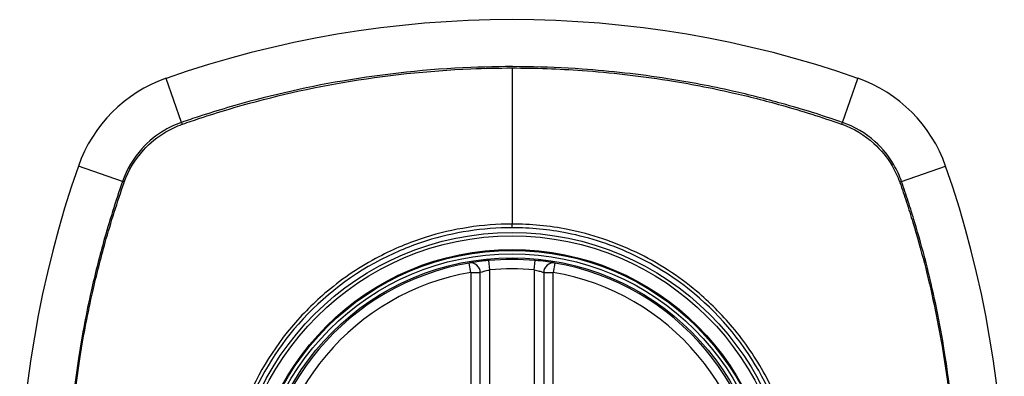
# Model space of a CAD drawing. Header units: inches. Extents: x 84 to 204, y 60 to 92.
# Tile 26 of 32: x 173.747 to 174.967, y 90.828 to 91.27. Entities that reach past the tile are written whole.
import ezdxf

# ---------------------------------------------------------------- set-up
doc = ezdxf.new("R2010")
doc.units = ezdxf.units.IN
doc.header["$MEASUREMENT"] = 0
doc.layers.add('Visible Edges(ANSI)', color=7, linetype='Continuous', lineweight=25)
doc.layers.add('Visible Tangent Edges(ANSI)', color=7, linetype='Continuous', lineweight=25)

msp = doc.modelspace()

# ---------------------------------------------------------------- linework, layer by layer
at = {"layer": 'Visible Edges(ANSI)'}
for p, q in [((174.3176, 90.3634), (174.3176, 90.957)), ((174.3963, 90.957), (174.3963, 90.3634))]:
    msp.add_line(p, q, dxfattribs=at)
for radius in [0.3199, 0.315]:
    msp.add_circle((174.357, 90.6602), radius, dxfattribs=at)
for centre, radius, start, end in [((174.357, 89.9713), 1.2992, 70.7337, 109.2663), ((173.9867, 91.0305), 0.1772, 109.2663, 160.7337), ((174.7272, 91.0305), 0.1772, 19.2663, 70.7337), ((175.0459, 90.6602), 1.2992, 160.7337, 199.2663), ((173.668, 90.6602), 1.2992, 340.7337, 19.2663), ((174.357, 90.6602), 0.313, 99.784, 260.216), ((174.3058, 90.957), 0.0118, 0, 99.784), ((174.357, 90.6602), 0.313, 84.7499, 95.2501), ((174.4081, 90.957), 0.0118, 80.216, 180), ((174.357, 90.6602), 0.313, 279.784, 80.216)]:
    msp.add_arc(centre, radius, start, end, dxfattribs=at)
for points, knots in [([(174.3283, 90.9719), (174.3267, 90.9718), (174.3251, 90.9716), (174.321, 90.9712), (174.3186, 90.9709), (174.3127, 90.9701), (174.3097, 90.9696), (174.3051, 90.9689), (174.3038, 90.9687), (174.3038, 90.9687)], [0, 0, 0, 0, 0.01176793, 0.01176793, 0.03059662, 0.03059662, 0.06072253, 0.06072253, 0.09414345, 0.09414345, 0.09414345, 0.09414345]), ([(174.4101, 90.9687), (174.4101, 90.9687), (174.41, 90.9687), (174.4092, 90.9688), (174.4083, 90.969), (174.405, 90.9695), (174.402, 90.97), (174.3947, 90.971), (174.3901, 90.9715), (174.3856, 90.9719)], [0, 0, 0, 0, 0.01176876, 0.01176876, 0.03059878, 0.03059878, 0.0607268, 0.0607268, 0.09415008, 0.09415008, 0.09415008, 0.09415008])]:
    msp.add_open_spline(points, degree=3, knots=knots, dxfattribs=at)
at = {"layer": 'Visible Tangent Edges(ANSI)'}
for p, q in [((174.357, 91.2106), (174.357, 91.017)), ((173.9474, 91.1431), (173.9283, 91.1977)), ((174.7665, 91.1431), (174.7856, 91.1977)), ((173.8741, 91.0698), (173.8195, 91.0889)), ((174.8398, 91.0698), (174.8944, 91.0889)), ((174.357, 91.0125), (174.357, 91.017)), ((174.3058, 90.957), (174.3038, 90.9687)), ((174.3294, 90.9602), (174.3283, 90.9719)), ((174.3845, 90.9602), (174.3856, 90.9719)), ((174.4101, 90.9687), (174.4081, 90.957)), ((174.3058, 90.957), (174.3176, 90.957)), ((174.3058, 90.957), (174.3058, 90.3634)), ((174.3294, 90.3603), (174.3294, 90.9602)), ((174.3845, 90.9602), (174.3845, 90.3603)), ((174.3963, 90.957), (174.4081, 90.957)), ((174.4081, 90.3634), (174.4081, 90.957))]:
    msp.add_line(p, q, dxfattribs=at)
for radius in [0.3464, 0.3422, 0.3254, 0.3242]:
    msp.add_circle((174.357, 90.6602), radius, dxfattribs=at)
for start, end in [(99.784, 260.216), (84.7499, 95.2501), (279.784, 80.216)]:
    msp.add_arc((174.357, 90.6602), 0.3012, start, end, dxfattribs=at)
for centre, major_axis, start_param, end_param in [((173.949, 91.1384), (0.00321, -0.00931), 4.18856, 4.452267), ((174.7649, 91.1384), (-0.00321, -0.00931), 1.830918, 2.094625), ((173.8788, 91.0682), (0.00931, -0.00321), 1.830918, 2.094625), ((174.8351, 91.0682), (-0.00931, -0.00321), 4.18856, 4.452267)]:
    msp.add_ellipse(centre, major_axis=major_axis, ratio=0.002592, start_param=start_param, end_param=end_param, dxfattribs=at)
for points, knots in [([(174.7665, 91.1431), (174.7542, 91.1473), (174.7417, 91.1515), (174.7168, 91.1593), (174.7042, 91.163), (174.6714, 91.1721), (174.651, 91.1773), (174.6038, 91.1879), (174.5769, 91.193), (174.5147, 91.2027), (174.4793, 91.2067), (174.3979, 91.2124), (174.352, 91.2131), (174.2527, 91.209), (174.1994, 91.2034), (174.0987, 91.1862), (174.0511, 91.1751), (173.9927, 91.1579), (173.981, 91.1543), (173.962, 91.1481), (173.9547, 91.1456), (173.9474, 91.1431)], [0, 0, 0, 0, 0.099284, 0.099284, 0.198297, 0.198297, 0.356934, 0.356934, 0.563163, 0.563163, 0.83126, 0.83126, 1.179786, 1.179786, 1.583317, 1.583317, 1.95181, 1.95181, 2.045062, 2.045062, 2.103661, 2.103661, 2.103661, 2.103661]), ([(173.9486, 91.141), (173.9558, 91.1435), (173.9629, 91.1459), (173.9817, 91.1521), (173.9934, 91.1558), (174.0516, 91.1731), (174.0991, 91.1843), (174.1996, 91.2016), (174.2529, 91.2073), (174.323, 91.2102), (174.34, 91.2106), (174.357, 91.2106)], [-2.102416, -2.102416, -2.102416, -2.102416, -2.045062, -2.045062, -1.95181, -1.95181, -1.583317, -1.583317, -1.179786, -1.179786, -1.050919, -1.050919, -1.050919, -1.050919]), ([(174.357, 91.2106), (174.3859, 91.2106), (174.4148, 91.2096), (174.4792, 91.205), (174.5145, 91.201), (174.5765, 91.1911), (174.6034, 91.186), (174.6505, 91.1753), (174.6708, 91.1701), (174.7036, 91.1609), (174.7161, 91.1571), (174.7409, 91.1493), (174.7529, 91.1453), (174.7653, 91.141)], [-1.050919, -1.050919, -1.050919, -1.050919, -0.83126, -0.83126, -0.563163, -0.563163, -0.356934, -0.356934, -0.198297, -0.198297, -0.099284, -0.099284, -0.001246, -0.001246, -0.001246, -0.001246]), ([(173.9474, 91.1431), (173.9401, 91.1406), (173.9331, 91.1374), (173.9159, 91.1274), (173.9063, 91.1196), (173.8875, 91.0987), (173.8793, 91.0848), (173.8741, 91.0698)], [0, 0, 0, 0, 0.0558923, 0.0558923, 0.1453199, 0.1453199, 0.261048, 0.261048, 0.261048, 0.261048]), ([(173.8764, 91.069), (173.8816, 91.0837), (173.8897, 91.0972), (173.9081, 91.1176), (173.9175, 91.1252), (173.9343, 91.1351), (173.9411, 91.1383), (173.9481, 91.1408)], [-0.261048, -0.261048, -0.261048, -0.261048, -0.1453199, -0.1453199, -0.0558923, -0.0558923, 0, 0, 0, 0]), ([(174.7658, 91.1408), (174.7804, 91.1356), (174.7939, 91.1275), (174.8143, 91.1091), (174.822, 91.0997), (174.8318, 91.0829), (174.835, 91.0761), (174.8375, 91.069)], [-0.261048, -0.261048, -0.261048, -0.261048, -0.1453199, -0.1453199, -0.0558923, -0.0558923, 0, 0, 0, 0]), ([(174.8398, 91.0698), (174.8373, 91.0771), (174.8341, 91.084), (174.8241, 91.1012), (174.8163, 91.1109), (174.7954, 91.1297), (174.7815, 91.1379), (174.7665, 91.1431)], [0, 0, 0, 0, 0.0558923, 0.0558923, 0.1453199, 0.1453199, 0.261048, 0.261048, 0.261048, 0.261048]), ([(173.8741, 91.0698), (173.8699, 91.0574), (173.8657, 91.045), (173.8579, 91.02), (173.8542, 91.0075), (173.845, 90.9746), (173.8399, 90.9543), (173.8293, 90.9071), (173.8242, 90.8802), (173.8151, 90.8219), (173.8114, 90.7904), (173.8055, 90.7161), (173.8043, 90.6732), (173.8067, 90.5715), (173.8123, 90.5126), (173.8278, 90.42), (173.8351, 90.3856), (173.8481, 90.3345), (173.8528, 90.3176), (173.8604, 90.2924), (173.863, 90.284), (173.8685, 90.2673), (173.8713, 90.259), (173.8741, 90.2506)], [0, 0, 0, 0, 0.099284, 0.099284, 0.198296, 0.198296, 0.356933, 0.356933, 0.563161, 0.563161, 0.801732, 0.801732, 1.126637, 1.126637, 1.572986, 1.572986, 1.839557, 1.839557, 1.972882, 1.972882, 2.039554, 2.039554, 2.106203, 2.106203, 2.106203, 2.106203]), ([(173.8762, 90.2519), (173.8733, 90.2602), (173.8706, 90.2682), (173.8652, 90.2847), (173.8626, 90.293), (173.8549, 90.3182), (173.8502, 90.3351), (173.837, 90.386), (173.8297, 90.4204), (173.8141, 90.5128), (173.8084, 90.5716), (173.8059, 90.6732), (173.8071, 90.716), (173.8131, 90.7903), (173.8168, 90.8216), (173.826, 90.8798), (173.8312, 90.9067), (173.8419, 90.9538), (173.8471, 90.9741), (173.8563, 91.0069), (173.8601, 91.0194), (173.8679, 91.0442), (173.8719, 91.0562), (173.8762, 91.0686)], [-2.104956, -2.104956, -2.104956, -2.104956, -2.039554, -2.039554, -1.972882, -1.972882, -1.839557, -1.839557, -1.572986, -1.572986, -1.126637, -1.126637, -0.801732, -0.801732, -0.563161, -0.563161, -0.356933, -0.356933, -0.198296, -0.198296, -0.099284, -0.099284, -0.001246, -0.001246, -0.001246, -0.001246]), ([(174.8377, 91.0686), (174.8406, 91.0603), (174.8433, 91.0523), (174.8487, 91.0358), (174.8513, 91.0274), (174.859, 91.0023), (174.8637, 90.9854), (174.8769, 90.9345), (174.8842, 90.9001), (174.8999, 90.8076), (174.9055, 90.7488), (174.908, 90.6473), (174.9068, 90.6045), (174.9008, 90.5302), (174.8971, 90.4988), (174.8879, 90.4406), (174.8827, 90.4138), (174.872, 90.3667), (174.8668, 90.3464), (174.8576, 90.3136), (174.8539, 90.3011), (174.846, 90.2763), (174.842, 90.2643), (174.8377, 90.2519)], [-2.104956, -2.104956, -2.104956, -2.104956, -2.039554, -2.039554, -1.972882, -1.972882, -1.839557, -1.839557, -1.572986, -1.572986, -1.126637, -1.126637, -0.801732, -0.801732, -0.563161, -0.563161, -0.356933, -0.356933, -0.198296, -0.198296, -0.099284, -0.099284, -0.001246, -0.001246, -0.001246, -0.001246]), ([(174.8398, 90.2506), (174.844, 90.263), (174.8482, 90.2754), (174.856, 90.3004), (174.8597, 90.313), (174.8689, 90.3458), (174.874, 90.3662), (174.8846, 90.4134), (174.8897, 90.4403), (174.8988, 90.4986), (174.9025, 90.53), (174.9084, 90.6044), (174.9096, 90.6473), (174.9072, 90.749), (174.9016, 90.8078), (174.8861, 90.9005), (174.8789, 90.9349), (174.8658, 90.9859), (174.8611, 91.0029), (174.8535, 91.0281), (174.8509, 91.0365), (174.8455, 91.0532), (174.8426, 91.0615), (174.8398, 91.0698)], [0, 0, 0, 0, 0.099284, 0.099284, 0.198296, 0.198296, 0.356933, 0.356933, 0.563161, 0.563161, 0.801732, 0.801732, 1.126637, 1.126637, 1.572986, 1.572986, 1.839557, 1.839557, 1.972882, 1.972882, 2.039554, 2.039554, 2.106203, 2.106203, 2.106203, 2.106203]), ([(174.357, 91.0125), (174.3797, 91.0125), (174.4027, 91.0102), (174.4543, 91.0001), (174.4823, 90.9908), (174.5354, 90.9655), (174.5606, 90.9494), (174.5832, 90.9305), (174.6173, 90.902), (174.6456, 90.8673), (174.6864, 90.7917), (174.6996, 90.752), (174.7108, 90.675), (174.7103, 90.6376), (174.6968, 90.5569), (174.6801, 90.5127), (174.6475, 90.4601), (174.6378, 90.4467), (174.6272, 90.434), (174.5975, 90.3984), (174.5608, 90.369), (174.4716, 90.3228), (174.4182, 90.3092), (174.3243, 90.3072), (174.2844, 90.3132), (174.2043, 90.3396), (174.1647, 90.3616), (174.1307, 90.39), (174.0959, 90.419), (174.067, 90.4548), (174.0209, 90.5419), (174.0069, 90.5942), (174.0034, 90.6912), (174.0099, 90.7351), (174.0384, 90.8167), (174.0596, 90.8541), (174.0867, 90.8865), (174.1163, 90.9219), (174.1529, 90.9513), (174.2122, 90.9821), (174.2313, 90.99), (174.2849, 91.0069), (174.3212, 91.0125), (174.357, 91.0125)], [-3.141593, -3.141593, -3.141593, -3.141593, -2.946594, -2.946594, -2.696251, -2.696251, -2.445914, -2.445914, -2.445914, -2.067507, -2.067507, -1.716551, -1.716551, -1.405531, -1.405531, -1.016056, -1.016056, -0.875434, -0.875434, -0.875434, -0.479101, -0.479101, -0.021702, -0.021702, 0.31764, 0.31764, 0.695378, 0.695378, 0.695378, 1.082671, 1.082671, 1.532987, 1.532987, 1.905714, 1.905714, 2.266012, 2.266012, 2.266012, 2.660331, 2.660331, 2.835226, 2.835226, 3.141593, 3.141593, 3.141593, 3.141593]), ([(174.357, 91.017), (174.3207, 91.017), (174.284, 91.0114), (174.2297, 90.9942), (174.2104, 90.9861), (174.1691, 90.9645), (174.1477, 90.9502), (174.1281, 90.9337)], [-3.1415927, -3.1415927, -3.1415927, -3.1415927, -2.8352255, -2.8352255, -2.6603308, -2.6603308, -2.4437372, -2.4437372, -2.4437372, -2.4437372]), ([(174.5858, 90.9337), (174.563, 90.9528), (174.5376, 90.9692), (174.4839, 90.9949), (174.4555, 91.0044), (174.4033, 91.0148), (174.38, 91.017), (174.357, 91.017)], [2.4459135, 2.4459135, 2.4459135, 2.4459135, 2.6962509, 2.6962509, 2.9465939, 2.9465939, 3.1415927, 3.1415927, 3.1415927, 3.1415927]), ([(174.3176, 90.957), (174.3176, 90.957), (174.3182, 90.9573), (174.3204, 90.958), (174.3219, 90.9584), (174.3247, 90.9591), (174.3259, 90.9594), (174.3279, 90.9599), (174.3286, 90.96), (174.3294, 90.9602)], [-0.09414345, -0.09414345, -0.09414345, -0.09414345, -0.06072253, -0.06072253, -0.03059662, -0.03059662, -0.01176793, -0.01176793, 0, 0, 0, 0]), ([(174.3845, 90.9602), (174.3867, 90.9597), (174.3889, 90.9592), (174.3924, 90.9583), (174.3938, 90.9579), (174.3954, 90.9573), (174.3959, 90.9572), (174.3962, 90.9571), (174.3963, 90.957), (174.3963, 90.957)], [-0.09415008, -0.09415008, -0.09415008, -0.09415008, -0.0607268, -0.0607268, -0.03059878, -0.03059878, -0.01176876, -0.01176876, 0, 0, 0, 0]), ([(174.0835, 90.8891), (174.0561, 90.8564), (174.0345, 90.8186), (174.0055, 90.736), (173.9987, 90.6916), (174.0024, 90.5934), (174.0167, 90.5404), (174.0536, 90.471), (174.0676, 90.4504), (174.0835, 90.4314)], [-2.266012, -2.266012, -2.266012, -2.266012, -1.905714, -1.905714, -1.532987, -1.532987, -1.082671, -1.082671, -0.873089, -0.873089, -0.873089, -0.873089]), ([(174.6304, 90.4314), (174.6411, 90.4441), (174.6509, 90.4577), (174.6841, 90.5108), (174.7011, 90.5556), (174.7149, 90.6373), (174.7154, 90.6751), (174.7039, 90.7531), (174.6906, 90.7933), (174.6592, 90.8512), (174.6457, 90.8709), (174.6304, 90.8891)], [0.875434, 0.875434, 0.875434, 0.875434, 1.016056, 1.016056, 1.405531, 1.405531, 1.716551, 1.716551, 2.067507, 2.067507, 2.26835, 2.26835, 2.26835, 2.26835])]:
    msp.add_open_spline(points, degree=3, knots=knots, dxfattribs=at)
for points in [[(173.9481, 91.1408), (173.9483, 91.1408), (173.9485, 91.1409), (173.9486, 91.141)], [(174.7653, 91.141), (174.7654, 91.1409), (174.7656, 91.1408), (174.7658, 91.1408)], [(173.8762, 91.0686), (173.8763, 91.0687), (173.8763, 91.0689), (173.8764, 91.069)], [(174.8375, 91.069), (174.8376, 91.0689), (174.8376, 91.0687), (174.8377, 91.0686)], [(174.1281, 90.9337), (174.112, 90.9202), (174.097, 90.9052), (174.0835, 90.8891)], [(174.6304, 90.8891), (174.6169, 90.9052), (174.602, 90.9201), (174.5858, 90.9337)]]:
    msp.add_open_spline(points, degree=3, dxfattribs=at)

doc.saveas('drawing.dxf')
